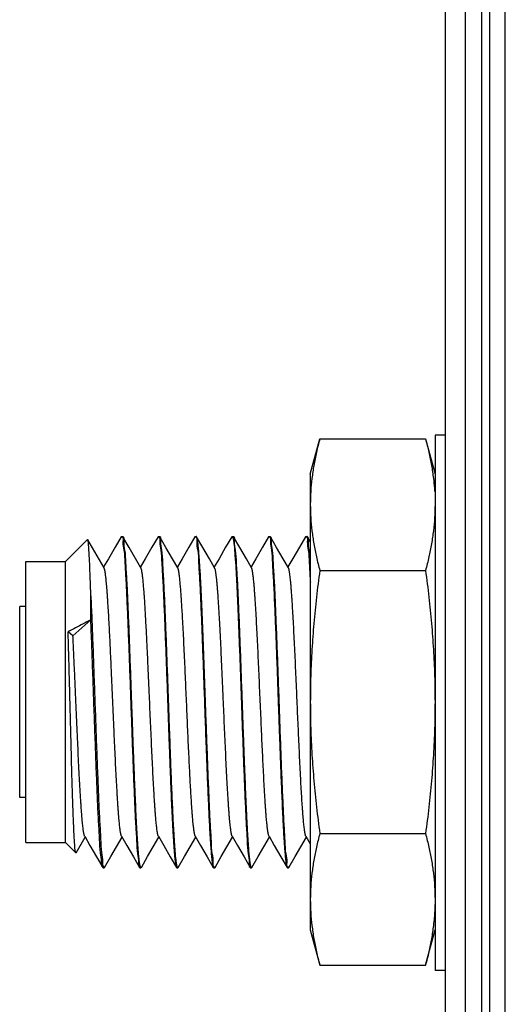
# Model space of a CAD drawing. Header units: inches. Extents: x 0.2 to 16.8, y 0.1 to 10.8.
# Tile 5 of 27: x 9.1 to 9.466, y 3.871 to 4.614. Entities that reach past the tile are written whole.
import ezdxf

# ---------------------------------------------------------------- set-up
doc = ezdxf.new("R2010")
doc.units = ezdxf.units.IN
doc.header["$LTSCALE"] = 0.935
doc.header["$MEASUREMENT"] = 0
doc.layers.get('0').update_dxf_attribs({"linetype": 'CONTINUOUS'})

msp = doc.modelspace()

# ---------------------------------------------------------------- linework, layer by layer
at = {"color": 7, "linetype": 'CONTINUOUS'}
for p, q in [((9.43589, 2.87521), (9.43589, 7.94221)), ((9.44789, 7.94221), (9.44789, 2.87521)), ((9.45389, 7.94221), (9.45389, 2.87521)), ((9.46589, 2.87521), (9.46589, 7.94221)), ((9.42089, 2.88521), (9.42089, 7.93221)), ((9.31889, 4.27077), (9.32602, 4.29737)), ((9.32602, 4.29737), (9.40576, 4.29737)), ((9.40576, 4.29737), (9.41289, 4.27077)), ((9.42089, 4.30021), (9.41289, 4.30021)), ((9.41289, 4.30021), (9.41289, 3.89621)), ((9.31889, 4.27077), (9.31889, 3.92677)), ((9.13437, 4.20477), (9.15092, 4.22131)), ((9.15109, 4.22125), (9.15092, 4.22131)), ((9.16334, 4.20009), (9.15109, 4.22125)), ((9.17625, 4.22353), (9.17653, 4.22377)), ((9.17653, 4.22377), (9.1773, 4.22377)), ((9.17758, 4.22353), (9.1773, 4.22377)), ((9.20406, 4.22353), (9.20432, 4.22377)), ((9.20432, 4.22377), (9.20511, 4.22377)), ((9.20538, 4.22353), (9.20511, 4.22377)), ((9.23185, 4.22353), (9.23212, 4.22377)), ((9.23212, 4.22377), (9.23291, 4.22377)), ((9.23372, 4.22164), (9.23318, 4.22353)), ((9.25965, 4.22353), (9.25992, 4.22377)), ((9.25992, 4.22377), (9.2607, 4.22377)), ((9.26098, 4.22353), (9.2607, 4.22377)), ((9.28746, 4.22353), (9.28772, 4.22377)), ((9.28772, 4.22377), (9.28851, 4.22377)), ((9.28878, 4.22353), (9.28851, 4.22377)), ((9.31525, 4.22353), (9.31552, 4.22377)), ((9.31552, 4.22377), (9.31631, 4.22377)), ((9.31657, 4.22354), (9.31631, 4.22377)), ((9.31889, 4.21953), (9.31657, 4.22354)), ((9.10437, 4.20477), (9.13437, 4.20477)), ((9.10437, 3.99277), (9.10437, 4.20476)), ((9.13437, 3.99277), (9.13437, 4.20477)), ((9.24721, 4.19871), (9.24674, 4.20009)), ((9.32602, 4.19807), (9.40576, 4.19807)), ((9.15337, 4.16086), (9.15337, 4.17901)), ((9.10437, 4.17078), (9.09976, 4.17078)), ((9.09976, 4.02678), (9.09976, 4.17078)), ((9.15337, 4.16086), (9.13988, 4.14883)), ((9.13988, 4.14883), (9.13626, 4.15183)), ((9.10437, 4.02678), (9.09976, 4.02678)), ((9.1423, 3.9851), (9.14911, 3.99687)), ((9.16836, 3.9821), (9.17691, 3.99687)), ((9.19616, 3.98209), (9.20471, 3.99686)), ((9.22396, 3.98209), (9.23251, 3.99686)), ((9.25176, 3.9821), (9.26031, 3.99686)), ((9.27956, 3.98209), (9.28811, 3.99686)), ((9.30736, 3.98209), (9.31591, 3.99686)), ((9.31558, 3.99744), (9.31889, 3.99172)), ((9.32602, 3.99946), (9.40576, 3.99946)), ((9.10437, 3.99277), (9.13437, 3.99277)), ((9.13437, 3.99277), (9.14211, 3.98503)), ((9.1423, 3.9851), (9.14211, 3.98503)), ((9.16367, 3.974), (9.16836, 3.9821)), ((9.19148, 3.974), (9.19616, 3.98209)), ((9.21927, 3.974), (9.22396, 3.98209)), ((9.24708, 3.974), (9.25176, 3.9821)), ((9.27488, 3.974), (9.27956, 3.98209)), ((9.30268, 3.974), (9.30736, 3.98209)), ((9.16263, 3.97377), (9.16236, 3.974)), ((9.16263, 3.97377), (9.1634, 3.97377)), ((9.1634, 3.97377), (9.16367, 3.974)), ((9.19015, 3.974), (9.19043, 3.97377)), ((9.19043, 3.97377), (9.1912, 3.97377)), ((9.19148, 3.974), (9.1912, 3.97377)), ((9.21796, 3.974), (9.21822, 3.97377)), ((9.21822, 3.97377), (9.21901, 3.97377)), ((9.21927, 3.974), (9.21901, 3.97377)), ((9.24575, 3.974), (9.24602, 3.97377)), ((9.24602, 3.97377), (9.2468, 3.97377)), ((9.24708, 3.974), (9.2468, 3.97377)), ((9.27356, 3.974), (9.27382, 3.97377)), ((9.27382, 3.97377), (9.2746, 3.97377)), ((9.27488, 3.974), (9.2746, 3.97377)), ((9.30136, 3.974), (9.30162, 3.97377)), ((9.30162, 3.97377), (9.30241, 3.97377)), ((9.30268, 3.974), (9.30241, 3.97377)), ((9.31889, 3.92677), (9.32602, 3.90016)), ((9.40576, 3.90016), (9.41289, 3.92677)), ((9.32602, 3.90016), (9.40576, 3.90016)), ((9.42089, 3.89621), (9.41289, 3.89621))]:
    msp.add_line(p, q, dxfattribs=at)
for points in [[(9.17625, 4.22353), (9.17163, 4.21554), (9.16664, 4.20692), (9.16301, 4.20066)], [(9.19114, 4.2001), (9.18226, 4.21545), (9.17758, 4.22353)], [(9.20406, 4.22353), (9.19943, 4.21554), (9.19444, 4.20692), (9.19081, 4.20067)], [(9.21894, 4.20009), (9.21505, 4.20682), (9.21006, 4.21544), (9.20538, 4.22353)], [(9.23185, 4.22353), (9.22723, 4.21555), (9.22224, 4.20693), (9.21861, 4.20067)], [(9.24674, 4.20009), (9.24285, 4.20682), (9.23786, 4.21544), (9.23318, 4.22353)], [(9.25965, 4.22353), (9.25503, 4.21555), (9.25004, 4.20693), (9.24641, 4.20067)], [(9.27454, 4.20009), (9.27065, 4.20682), (9.26566, 4.21544), (9.26098, 4.22353)], [(9.28746, 4.22353), (9.28283, 4.21554), (9.27784, 4.20692), (9.27421, 4.20067)], [(9.30234, 4.2001), (9.29845, 4.20682), (9.29346, 4.21544), (9.28878, 4.22353)], [(9.31525, 4.22353), (9.31063, 4.21555), (9.30564, 4.20694), (9.30201, 4.20067)], [(9.14878, 3.99745), (9.15274, 3.99062), (9.15773, 3.982), (9.16236, 3.974)], [(9.17657, 3.99744), (9.18054, 3.99061), (9.18553, 3.98199), (9.19015, 3.974)], [(9.20438, 3.99743), (9.20834, 3.99061), (9.21333, 3.98199), (9.21796, 3.974)], [(9.23218, 3.99743), (9.23613, 3.99061), (9.24113, 3.98199), (9.24575, 3.974)], [(9.25998, 3.99744), (9.26394, 3.99061), (9.26893, 3.98199), (9.27356, 3.974)], [(9.28778, 3.99744), (9.29174, 3.99061), (9.29673, 3.98199), (9.30136, 3.974)]]:
    msp.add_lwpolyline(points, dxfattribs=at)
for points, knots in [([(9.32602, 4.29737), (9.32512, 4.29401), (9.32347, 4.28735), (9.32147, 4.27738), (9.32, 4.2675), (9.3191, 4.25762), (9.31889, 4.25102), (9.31889, 4.24772)], [0, 0, 0, 0, 0.208006, 0.408729, 0.606469, 0.803302, 1, 1, 1, 1]), ([(9.40576, 4.29737), (9.40666, 4.29401), (9.40831, 4.28735), (9.41031, 4.27738), (9.41166, 4.26834), (9.41222, 4.26261), (9.41241, 4.26017)], [0, 0, 0, 0, 0.276447, 0.543214, 0.806018, 1, 1, 1, 1]), ([(9.31889, 4.24772), (9.31889, 4.24442), (9.3191, 4.23782), (9.32, 4.22794), (9.32147, 4.21807), (9.32347, 4.20809), (9.32512, 4.20144), (9.32602, 4.19807)], [0, 0, 0, 0, 0.196733, 0.393595, 0.591342, 0.792009, 1, 1, 1, 1]), ([(9.41289, 4.24772), (9.41289, 4.24442), (9.41269, 4.23782), (9.41178, 4.22794), (9.41031, 4.21807), (9.40831, 4.20809), (9.40666, 4.20144), (9.40576, 4.19807)], [0, 0, 0, 0, 0.196733, 0.393595, 0.591342, 0.792009, 1, 1, 1, 1]), ([(9.15337, 4.17904), (9.15323, 4.18376), (9.15296, 4.19245), (9.1525, 4.20353), (9.15212, 4.21302), (9.15163, 4.21678), (9.15141, 4.22152), (9.15108, 4.22126)], [0, 0, 0, 0, 0.334324, 0.608923, 0.813311, 0.943485, 1, 1, 1, 1]), ([(9.17653, 4.22339), (9.17666, 4.22339), (9.17798, 4.22324), (9.17719, 4.21815), (9.1788, 4.21262), (9.17904, 4.20226), (9.17994, 4.18978), (9.18059, 4.17459), (9.18132, 4.15754), (9.18203, 4.13888), (9.18276, 4.11911), (9.18324, 4.1056), (9.18348, 4.09877)], [0, 0, 0, 0, 0.00288, 0.03056, 0.084017, 0.163375, 0.266394, 0.388674, 0.525908, 0.676032, 0.836107, 1, 1, 1, 1]), ([(9.18426, 4.09877), (9.18402, 4.10559), (9.18353, 4.11906), (9.18281, 4.13879), (9.18211, 4.15746), (9.18137, 4.17456), (9.18072, 4.18977), (9.17982, 4.20227), (9.17958, 4.21263), (9.17798, 4.21817), (9.17874, 4.22312), (9.17759, 4.22336), (9.17755, 4.22337)], [0, 0, 0, 0, 0.163976, 0.323492, 0.474327, 0.612274, 0.734963, 0.838317, 0.917884, 0.971414, 0.999018, 1, 1, 1, 1]), ([(9.20432, 4.22339), (9.20445, 4.22339), (9.20577, 4.22324), (9.205, 4.21817), (9.20659, 4.21263), (9.20685, 4.20227), (9.20773, 4.18977), (9.20839, 4.17456), (9.20912, 4.15746), (9.20985, 4.1388), (9.21056, 4.11906), (9.21103, 4.10559), (9.21127, 4.09877)], [0, 0, 0, 0, 0.002874, 0.030439, 0.083865, 0.163283, 0.266434, 0.388886, 0.526553, 0.677032, 0.836308, 1, 1, 1, 1]), ([(9.21206, 4.09877), (9.21181, 4.10557), (9.21134, 4.11902), (9.21062, 4.13877), (9.2099, 4.15747), (9.20917, 4.1746), (9.20852, 4.1898), (9.20763, 4.20229), (9.20737, 4.21263), (9.20578, 4.21819), (9.20654, 4.2231), (9.20539, 4.22336), (9.20535, 4.22337)], [0, 0, 0, 0, 0.163549, 0.322977, 0.474629, 0.612655, 0.735224, 0.838473, 0.917965, 0.971424, 0.998964, 1, 1, 1, 1]), ([(9.23212, 4.22339), (9.23225, 4.22339), (9.23357, 4.22322), (9.2328, 4.21819), (9.2344, 4.21263), (9.23464, 4.20229), (9.23553, 4.1898), (9.23619, 4.17459), (9.23694, 4.15746), (9.23763, 4.13877), (9.23836, 4.11902), (9.23883, 4.10557), (9.23907, 4.09877)], [0, 0, 0, 0, 0.002948, 0.03043, 0.083794, 0.163139, 0.266205, 0.388559, 0.52633, 0.677648, 0.836731, 1, 1, 1, 1]), ([(9.23318, 4.22353), (9.23317, 4.22355), (9.23315, 4.22358), (9.23311, 4.22364), (9.23307, 4.22368), (9.23303, 4.22372), (9.23299, 4.22375), (9.23295, 4.22376), (9.23292, 4.22377), (9.23291, 4.22377)], [0, 0, 0, 0, 0.150164, 0.340252, 0.507805, 0.654926, 0.784722, 0.9017, 1, 1, 1, 1]), ([(9.23986, 4.09877), (9.23963, 4.10509), (9.23918, 4.11765), (9.23851, 4.13618), (9.23785, 4.15387), (9.23717, 4.17025), (9.2365, 4.18497), (9.23584, 4.19769), (9.23517, 4.20807), (9.23451, 4.21579), (9.23404, 4.22002), (9.23372, 4.22164)], [0, 0, 0, 0, 0.154346, 0.306379, 0.451922, 0.58584, 0.706154, 0.811062, 0.896499, 0.9597, 1, 1, 1, 1]), ([(9.25992, 4.22376), (9.25992, 4.22376), (9.25994, 4.22376), (9.25997, 4.22376), (9.26001, 4.22374), (9.26005, 4.22371), (9.26009, 4.22367), (9.26013, 4.22362), (9.26017, 4.22356), (9.26023, 4.22346), (9.2603, 4.22331), (9.26038, 4.22309), (9.26046, 4.22283), (9.26055, 4.22253), (9.26063, 4.22219), (9.26068, 4.22194), (9.26071, 4.22181)], [0, 0, 0, 0, 0.001123, 0.020265, 0.040766, 0.063633, 0.089598, 0.119161, 0.152664, 0.190338, 0.278782, 0.385365, 0.510547, 0.654605, 0.817717, 1, 1, 1, 1]), ([(9.26071, 4.22181), (9.26102, 4.22022), (9.26153, 4.21606), (9.26218, 4.20841), (9.26283, 4.19806), (9.26351, 4.18533), (9.26418, 4.17058), (9.26485, 4.15413), (9.26554, 4.13637), (9.26621, 4.11775), (9.26665, 4.10513), (9.26687, 4.09877)], [0, 0, 0, 0, 0.039418, 0.101928, 0.186966, 0.291794, 0.412301, 0.546504, 0.692477, 0.845005, 1, 1, 1, 1]), ([(9.26765, 4.09877), (9.26741, 4.10558), (9.26693, 4.11911), (9.26621, 4.13896), (9.26549, 4.15773), (9.26477, 4.17483), (9.2641, 4.18994), (9.26321, 4.20235), (9.26298, 4.21264), (9.26138, 4.21816), (9.26215, 4.22311), (9.26099, 4.22336), (9.26095, 4.22336)], [0, 0, 0, 0, 0.163698, 0.324978, 0.477186, 0.61458, 0.736322, 0.838898, 0.91793, 0.971199, 0.998982, 1, 1, 1, 1]), ([(9.28773, 4.22338), (9.28785, 4.22338), (9.28918, 4.22322), (9.2884, 4.21816), (9.28999, 4.21264), (9.29025, 4.20235), (9.29113, 4.18994), (9.29177, 4.17481), (9.29252, 4.15772), (9.29323, 4.13895), (9.29396, 4.1191), (9.29444, 4.10558), (9.29468, 4.09877)], [0, 0, 0, 0, 0.002909, 0.030624, 0.083792, 0.162707, 0.26513, 0.386686, 0.523867, 0.675785, 0.836699, 1, 1, 1, 1]), ([(9.29546, 4.09877), (9.29522, 4.1056), (9.29473, 4.11917), (9.294, 4.13907), (9.2933, 4.15786), (9.29255, 4.17493), (9.29191, 4.19001), (9.29102, 4.20236), (9.29076, 4.21259), (9.28919, 4.21813), (9.28996, 4.22309), (9.28879, 4.22335), (9.28875, 4.22336)], [0, 0, 0, 0, 0.164236, 0.325914, 0.478247, 0.615553, 0.736938, 0.83894, 0.917468, 0.970828, 0.998922, 1, 1, 1, 1]), ([(9.31552, 4.22338), (9.31565, 4.22338), (9.317, 4.2232), (9.3162, 4.21813), (9.31781, 4.2126), (9.31804, 4.20235), (9.3186, 4.19444), (9.31888, 4.18968), (9.31891, 4.18915)], [0, 0, 0, 0, 0.010737, 0.111784, 0.303784, 0.586476, 0.953603, 1, 1, 1, 1]), ([(9.31888, 4.20294), (9.31888, 4.20313), (9.31872, 4.20663), (9.31858, 4.21258), (9.31697, 4.2181), (9.31776, 4.22309), (9.31659, 4.22335), (9.31654, 4.22336)], [0, 0, 0, 0, 0.026981, 0.498685, 0.822867, 0.993341, 1, 1, 1, 1]), ([(9.17657, 3.99744), (9.17656, 3.99746), (9.17653, 3.99752), (9.17648, 3.99762), (9.17643, 3.99775), (9.17635, 3.99796), (9.17625, 3.99826), (9.17614, 3.99866), (9.17604, 3.99911), (9.17593, 3.9996), (9.17583, 4.00015), (9.17568, 4.00099), (9.17551, 4.00218), (9.1753, 4.00377), (9.17509, 4.00556), (9.17489, 4.00756), (9.17468, 4.00977), (9.17446, 4.01225), (9.17424, 4.015), (9.17402, 4.01804), (9.17379, 4.0213), (9.17357, 4.02475), (9.17334, 4.02839), (9.17304, 4.03361), (9.17265, 4.04054), (9.17221, 4.04929), (9.17176, 4.05856), (9.17131, 4.06825), (9.17084, 4.07854), (9.17037, 4.08934), (9.16988, 4.10052), (9.1694, 4.11169), (9.16894, 4.12194), (9.16852, 4.13121), (9.16814, 4.13943), (9.16776, 4.14735), (9.16736, 4.15509), (9.16696, 4.16257), (9.16655, 4.1697), (9.16619, 4.17525), (9.16591, 4.17937), (9.1657, 4.18219), (9.16549, 4.18483), (9.16528, 4.18727), (9.16508, 4.18952), (9.16487, 4.19156), (9.16466, 4.1934), (9.16446, 4.19504), (9.16428, 4.19626), (9.16413, 4.19713), (9.16403, 4.19772), (9.16392, 4.19826), (9.16381, 4.19875), (9.16369, 4.19918), (9.1636, 4.19949), (9.16352, 4.19971), (9.16346, 4.19985), (9.16341, 4.19997), (9.16337, 4.20005), (9.16334, 4.20008), (9.16334, 4.20009)], [0, 0, 0, 0, 0.000317, 0.000947, 0.00165, 0.002429, 0.004216, 0.006314, 0.008531, 0.011016, 0.013768, 0.016786, 0.023614, 0.031485, 0.040383, 0.050291, 0.06119, 0.073065, 0.087003, 0.10202, 0.118069, 0.135105, 0.153083, 0.171957, 0.212214, 0.25549, 0.301313, 0.349192, 0.398632, 0.453375, 0.508692, 0.563905, 0.618337, 0.660161, 0.700777, 0.739881, 0.77717, 0.815179, 0.850402, 0.882537, 0.897353, 0.911285, 0.924299, 0.936371, 0.947479, 0.957604, 0.966723, 0.974819, 0.98187, 0.984999, 0.98786, 0.990656, 0.993137, 0.995306, 0.997164, 0.997979, 0.998718, 0.999383, 0.999976, 1, 1, 1, 1]), ([(9.20438, 3.99743), (9.20437, 3.99745), (9.20434, 3.99751), (9.20429, 3.99761), (9.20423, 3.99774), (9.20416, 3.99794), (9.20406, 3.99824), (9.20395, 3.99865), (9.20383, 3.99912), (9.20372, 3.99966), (9.20361, 4.00027), (9.2035, 4.00093), (9.20334, 4.00195), (9.20315, 4.00337), (9.20293, 4.00521), (9.20272, 4.00723), (9.20251, 4.0094), (9.2023, 4.01177), (9.2021, 4.01434), (9.20189, 4.01709), (9.20168, 4.02003), (9.20147, 4.02313), (9.20117, 4.02781), (9.2008, 4.03423), (9.20035, 4.04253), (9.1999, 4.05141), (9.19945, 4.06079), (9.199, 4.07056), (9.19855, 4.08062), (9.1981, 4.09088), (9.19764, 4.1015), (9.19717, 4.11237), (9.19668, 4.12337), (9.19619, 4.13406), (9.19575, 4.14345), (9.19535, 4.15153), (9.19499, 4.15831), (9.19464, 4.16471), (9.19428, 4.17082), (9.19396, 4.17572), (9.1937, 4.17949), (9.19351, 4.1821), (9.19331, 4.18454), (9.19312, 4.18683), (9.19293, 4.18895), (9.19274, 4.1909), (9.19255, 4.19267), (9.19236, 4.19426), (9.19217, 4.19567), (9.192, 4.19674), (9.19187, 4.19749), (9.19177, 4.19799), (9.19168, 4.19845), (9.19158, 4.19885), (9.19149, 4.19921), (9.19139, 4.19952), (9.19129, 4.19978), (9.19121, 4.19997), (9.19116, 4.20007), (9.19114, 4.2001)], [0, 0, 0, 0, 0.000298, 0.000925, 0.001626, 0.002401, 0.00418, 0.006265, 0.00866, 0.011364, 0.014378, 0.017701, 0.021332, 0.029516, 0.03892, 0.048672, 0.059426, 0.071154, 0.083827, 0.097417, 0.111895, 0.127231, 0.143397, 0.181103, 0.222124, 0.266016, 0.312336, 0.360627, 0.410374, 0.461047, 0.512117, 0.567278, 0.621626, 0.674504, 0.725254, 0.7604, 0.79387, 0.825452, 0.854938, 0.884285, 0.897885, 0.910738, 0.922821, 0.934109, 0.944581, 0.954212, 0.962982, 0.970879, 0.977895, 0.984019, 0.986745, 0.989246, 0.99152, 0.993569, 0.995392, 0.996989, 0.998363, 0.999517, 1, 1, 1, 1]), ([(9.23218, 3.99743), (9.23216, 3.99746), (9.23213, 3.99751), (9.23207, 3.99764), (9.23199, 3.99785), (9.23189, 3.99813), (9.2318, 3.99846), (9.2317, 3.99883), (9.23161, 3.99926), (9.23151, 3.99973), (9.23138, 4.00045), (9.23121, 4.00146), (9.23102, 4.00282), (9.23082, 4.00441), (9.23062, 4.00624), (9.23041, 4.00831), (9.23021, 4.01059), (9.23, 4.01306), (9.22979, 4.01572), (9.2295, 4.01963), (9.22916, 4.02477), (9.22877, 4.03123), (9.22839, 4.03806), (9.228, 4.04535), (9.22761, 4.05327), (9.22721, 4.06178), (9.22679, 4.07083), (9.22637, 4.08012), (9.22582, 4.09277), (9.22527, 4.10547), (9.22471, 4.11811), (9.22429, 4.12764), (9.22385, 4.13713), (9.2234, 4.14649), (9.22295, 4.15535), (9.22253, 4.1631), (9.22214, 4.16975), (9.22179, 4.17533), (9.22149, 4.17968), (9.22124, 4.18291), (9.22106, 4.18518), (9.22088, 4.18736), (9.22068, 4.18943), (9.22049, 4.19134), (9.2203, 4.19307), (9.22011, 4.19462), (9.21992, 4.19599), (9.21976, 4.19702), (9.21962, 4.19774), (9.21953, 4.19822), (9.21943, 4.19865), (9.21933, 4.19903), (9.21924, 4.19936), (9.21914, 4.19965), (9.21905, 4.19989), (9.21898, 4.20003), (9.21894, 4.20009)], [0, 0, 0, 0, 0.00039, 0.00093, 0.00217, 0.003631, 0.005314, 0.007222, 0.009356, 0.011715, 0.014299, 0.020143, 0.026884, 0.034515, 0.043776, 0.054048, 0.065304, 0.077516, 0.090658, 0.1047, 0.135377, 0.166586, 0.200316, 0.236302, 0.274278, 0.317344, 0.36203, 0.407933, 0.45465, 0.548884, 0.595563, 0.641389, 0.689592, 0.73583, 0.779633, 0.820533, 0.850365, 0.877942, 0.903095, 0.91471, 0.925656, 0.936736, 0.946991, 0.956407, 0.964969, 0.972662, 0.979473, 0.985389, 0.988007, 0.990398, 0.992559, 0.994493, 0.996201, 0.997684, 0.998948, 1, 1, 1, 1]), ([(9.25998, 3.99744), (9.25997, 3.99745), (9.25994, 3.9975), (9.2599, 3.99759), (9.25982, 3.99777), (9.25972, 3.99804), (9.25961, 3.99841), (9.2595, 3.99884), (9.25939, 3.99935), (9.25927, 3.99991), (9.25916, 4.00054), (9.25905, 4.00123), (9.25894, 4.00199), (9.25878, 4.00312), (9.25859, 4.0047), (9.25836, 4.00678), (9.25814, 4.00909), (9.25791, 4.01164), (9.25769, 4.01441), (9.25746, 4.01741), (9.25724, 4.02061), (9.25701, 4.02413), (9.25677, 4.02795), (9.25644, 4.0336), (9.25602, 4.04112), (9.25554, 4.05066), (9.25506, 4.06051), (9.2546, 4.07054), (9.25415, 4.0806), (9.2537, 4.09086), (9.25324, 4.10148), (9.25277, 4.11235), (9.25228, 4.12335), (9.25179, 4.13404), (9.25131, 4.1443), (9.25082, 4.15401), (9.25041, 4.16169), (9.25008, 4.16747), (9.24983, 4.1715), (9.24959, 4.17531), (9.24934, 4.17897), (9.24908, 4.18245), (9.24882, 4.18574), (9.24855, 4.18871), (9.24833, 4.19099), (9.24815, 4.19265), (9.24801, 4.19377), (9.24788, 4.19481), (9.24775, 4.19576), (9.24762, 4.19662), (9.24749, 4.1974), (9.24735, 4.19809), (9.24726, 4.19851), (9.24721, 4.19871)], [0, 0, 0, 0, 0.000204, 0.000823, 0.001516, 0.003127, 0.005044, 0.007272, 0.009811, 0.012664, 0.015829, 0.019308, 0.0231, 0.027205, 0.036345, 0.0467, 0.058239, 0.070927, 0.084732, 0.099619, 0.115554, 0.132503, 0.151965, 0.172506, 0.216547, 0.264064, 0.314495, 0.363131, 0.413237, 0.46428, 0.515725, 0.571295, 0.626045, 0.679311, 0.730427, 0.77875, 0.823726, 0.844791, 0.86482, 0.883746, 0.901501, 0.919346, 0.935696, 0.950508, 0.963737, 0.969744, 0.975341, 0.98052, 0.985278, 0.989609, 0.993509, 0.996974, 1, 1, 1, 1]), ([(9.28778, 3.99744), (9.28776, 3.99746), (9.28773, 3.99752), (9.28766, 3.99766), (9.28757, 3.99789), (9.28747, 3.9982), (9.28737, 3.99856), (9.28726, 3.99899), (9.28716, 3.99947), (9.28706, 4), (9.28695, 4.00059), (9.28685, 4.00123), (9.28671, 4.0022), (9.28653, 4.00354), (9.28632, 4.00531), (9.28611, 4.00729), (9.28591, 4.00947), (9.2857, 4.01184), (9.28549, 4.01441), (9.28528, 4.01725), (9.28506, 4.02037), (9.28483, 4.02377), (9.2846, 4.02736), (9.2843, 4.03252), (9.28392, 4.03937), (9.28348, 4.0478), (9.28305, 4.0565), (9.28264, 4.06536), (9.28222, 4.07452), (9.2818, 4.08415), (9.28136, 4.09419), (9.28091, 4.10453), (9.28046, 4.11481), (9.28001, 4.12492), (9.27956, 4.13476), (9.27911, 4.14423), (9.27866, 4.15322), (9.2782, 4.16185), (9.2778, 4.16876), (9.27747, 4.17407), (9.27722, 4.17772), (9.27698, 4.18113), (9.27674, 4.18429), (9.27649, 4.18719), (9.27626, 4.18965), (9.27605, 4.19172), (9.27586, 4.19341), (9.27567, 4.19492), (9.27548, 4.19625), (9.27532, 4.19725), (9.27518, 4.19795), (9.27509, 4.1984), (9.27499, 4.19881), (9.27489, 4.19918), (9.2748, 4.19949), (9.27472, 4.19973), (9.27465, 4.19989), (9.2746, 4.2), (9.27456, 4.20006), (9.27454, 4.20009)], [0, 0, 0, 0, 0.000373, 0.000957, 0.002314, 0.003929, 0.005805, 0.007946, 0.010353, 0.013026, 0.015968, 0.019176, 0.022651, 0.030388, 0.039158, 0.04894, 0.059713, 0.071455, 0.084144, 0.097758, 0.11352, 0.130292, 0.148023, 0.166665, 0.206481, 0.249341, 0.291249, 0.335013, 0.380233, 0.426511, 0.477372, 0.528472, 0.579277, 0.629253, 0.677876, 0.724655, 0.769107, 0.810751, 0.852169, 0.871299, 0.889304, 0.906134, 0.921734, 0.936054, 0.949041, 0.958287, 0.966667, 0.97417, 0.980786, 0.986507, 0.98903, 0.991327, 0.993397, 0.99524, 0.996857, 0.998251, 0.998913, 0.999511, 1, 1, 1, 1]), ([(9.31558, 3.99744), (9.31557, 3.99744), (9.31555, 3.99748), (9.31549, 3.99759), (9.31541, 3.9978), (9.3153, 3.99809), (9.3152, 3.99844), (9.3151, 3.99885), (9.31499, 3.99931), (9.31489, 3.99983), (9.31479, 4.0004), (9.31468, 4.00103), (9.31454, 4.00197), (9.31436, 4.00328), (9.31415, 4.00501), (9.31395, 4.00695), (9.31374, 4.0091), (9.31353, 4.01144), (9.31332, 4.01399), (9.31312, 4.01671), (9.31283, 4.02071), (9.31248, 4.02613), (9.31205, 4.03332), (9.31161, 4.04134), (9.31116, 4.05015), (9.31071, 4.05946), (9.31028, 4.06892), (9.30985, 4.07843), (9.30929, 4.09105), (9.30873, 4.10402), (9.30815, 4.11719), (9.3077, 4.12725), (9.30726, 4.13701), (9.30681, 4.14638), (9.30636, 4.15524), (9.30591, 4.16352), (9.30553, 4.17001), (9.30522, 4.17485), (9.30499, 4.17826), (9.30475, 4.18154), (9.30451, 4.18466), (9.30426, 4.18752), (9.30402, 4.19011), (9.30378, 4.19242), (9.30357, 4.19416), (9.3034, 4.19542), (9.30328, 4.19625), (9.30316, 4.19701), (9.30304, 4.19763), (9.30294, 4.19814), (9.30285, 4.19855), (9.30277, 4.19891), (9.30268, 4.19924), (9.30259, 4.19952), (9.3025, 4.19977), (9.30242, 4.19995), (9.30236, 4.20006), (9.30234, 4.2001)], [0, 0, 0, 0, 0.000146, 0.00066, 0.001848, 0.003386, 0.005187, 0.007253, 0.009585, 0.012183, 0.015045, 0.018171, 0.021559, 0.029116, 0.037704, 0.04731, 0.057919, 0.069515, 0.082067, 0.095544, 0.109913, 0.141196, 0.175655, 0.216242, 0.25978, 0.305801, 0.353835, 0.399548, 0.446157, 0.540382, 0.591027, 0.640731, 0.68898, 0.73526, 0.779076, 0.819995, 0.857603, 0.875036, 0.891486, 0.908141, 0.923547, 0.937666, 0.950463, 0.961904, 0.971953, 0.976445, 0.980577, 0.984345, 0.987745, 0.989982, 0.992024, 0.993872, 0.995526, 0.996988, 0.998261, 0.999348, 1, 1, 1, 1]), ([(9.32602, 4.19807), (9.32512, 4.19134), (9.32347, 4.17803), (9.32147, 4.15813), (9.32, 4.13838), (9.3191, 4.1186), (9.31889, 4.10539), (9.31889, 4.09877)], [0, 0, 0, 0, 0.204428, 0.403905, 0.602067, 0.800669, 1, 1, 1, 1]), ([(9.40576, 4.19807), (9.40666, 4.19134), (9.40831, 4.17803), (9.41031, 4.15813), (9.41178, 4.13838), (9.41269, 4.1186), (9.41289, 4.10539), (9.41289, 4.09877)], [0, 0, 0, 0, 0.204428, 0.403905, 0.602067, 0.800669, 1, 1, 1, 1]), ([(9.15337, 4.17901), (9.15363, 4.17332), (9.15415, 4.16136), (9.15487, 4.14272), (9.1556, 4.12288), (9.15631, 4.10238), (9.15706, 4.08176), (9.15779, 4.06162), (9.1585, 4.04251), (9.15926, 4.02498), (9.1599, 4.00944), (9.1608, 3.99654), (9.16106, 3.98608), (9.16267, 3.97962), (9.16184, 3.97491), (9.16332, 3.97415), (9.1635, 3.9741)], [0, 0, 0, 0, 0.083249, 0.174755, 0.272254, 0.373037, 0.474342, 0.573332, 0.667256, 0.753506, 0.829693, 0.893714, 0.943801, 0.978596, 0.997243, 1, 1, 1, 1]), ([(9.15337, 4.16086), (9.15145, 4.15985), (9.14764, 4.15783), (9.14193, 4.15482), (9.13815, 4.15283), (9.13626, 4.15183)], [0, 0, 0, 0, 0.336212, 0.669567, 1, 1, 1, 1]), ([(9.16244, 3.9742), (9.16236, 3.97424), (9.1611, 3.97484), (9.16192, 3.97955), (9.1603, 3.98575), (9.16004, 3.99615), (9.15915, 4.0089), (9.15851, 4.02432), (9.15775, 4.04173), (9.15704, 4.06073), (9.15632, 4.08078), (9.15558, 4.10133), (9.15487, 4.1218), (9.15414, 4.14164), (9.15363, 4.15458), (9.15337, 4.16086)], [0, 0, 0, 0, 0.001281, 0.02122, 0.058814, 0.113158, 0.182787, 0.265788, 0.359886, 0.462485, 0.570752, 0.681695, 0.792212, 0.899303, 1, 1, 1, 1]), ([(9.1377, 4.09877), (9.13758, 4.10342), (9.13735, 4.11263), (9.13698, 4.1262), (9.13663, 4.13924), (9.13639, 4.14772), (9.13626, 4.15183)], [0, 0, 0, 0, 0.26328, 0.520448, 0.767375, 1, 1, 1, 1]), ([(9.14878, 3.99745), (9.14877, 3.99745), (9.14875, 3.9975), (9.1487, 3.99758), (9.14864, 3.99772), (9.14856, 3.99794), (9.14845, 3.99827), (9.14833, 3.99871), (9.14821, 3.99924), (9.14809, 3.99983), (9.14797, 4.00051), (9.14784, 4.00126), (9.14773, 4.00206), (9.14761, 4.00291), (9.14746, 4.00414), (9.14726, 4.00583), (9.14704, 4.00804), (9.14681, 4.01049), (9.14659, 4.01316), (9.14636, 4.01606), (9.14614, 4.01917), (9.14591, 4.0226), (9.14567, 4.02633), (9.14542, 4.03038), (9.14518, 4.03463), (9.14485, 4.04069), (9.14444, 4.04867), (9.14395, 4.05869), (9.14346, 4.0692), (9.14298, 4.08007), (9.14249, 4.09117), (9.14199, 4.10267), (9.14148, 4.11442), (9.14095, 4.12626), (9.14042, 4.1377), (9.14006, 4.14518), (9.13988, 4.14883)], [0, 0, 0, 0, 0.000118, 0.000994, 0.001984, 0.00309, 0.005659, 0.00871, 0.012247, 0.016273, 0.02079, 0.025797, 0.031296, 0.036806, 0.042729, 0.055794, 0.070449, 0.086651, 0.104358, 0.123526, 0.14411, 0.166068, 0.191347, 0.218094, 0.246218, 0.275627, 0.337932, 0.404275, 0.473894, 0.545915, 0.619436, 0.693555, 0.773484, 0.851944, 0.92782, 1, 1, 1, 1]), ([(9.14211, 3.98501), (9.14189, 3.98497), (9.14137, 3.98914), (9.14111, 3.99303), (9.14056, 4.00234), (9.14014, 4.01338), (9.13964, 4.02736), (9.13916, 4.0433), (9.13868, 4.06098), (9.13819, 4.07966), (9.13787, 4.09238), (9.1377, 4.09877)], [0, 0, 0, 0, 0.018413, 0.066193, 0.141819, 0.243312, 0.366124, 0.507215, 0.664689, 0.831757, 1, 1, 1, 1]), ([(9.18348, 4.09877), (9.18372, 4.09191), (9.18419, 4.07831), (9.18493, 4.05835), (9.18564, 4.03952), (9.18638, 4.02247), (9.18704, 4.00747), (9.1879, 3.9952), (9.18815, 3.98498), (9.18974, 3.97944), (9.18897, 3.97443), (9.19014, 3.97418), (9.19018, 3.97418)], [0, 0, 0, 0, 0.164728, 0.326838, 0.479539, 0.617014, 0.737396, 0.838264, 0.916992, 0.970753, 0.998956, 1, 1, 1, 1]), ([(9.1912, 3.97376), (9.1912, 3.97376), (9.19118, 3.97376), (9.19114, 3.97377), (9.19108, 3.97381), (9.19102, 3.97387), (9.19097, 3.97394), (9.19091, 3.97404), (9.19085, 3.97416), (9.1908, 3.97429), (9.19074, 3.97445), (9.19066, 3.9747), (9.19057, 3.97506), (9.19046, 3.97555), (9.19034, 3.97612), (9.19023, 3.97678), (9.19012, 3.97751), (9.19001, 3.97832), (9.18989, 3.97921), (9.18978, 3.98017), (9.18967, 3.98122), (9.18956, 3.98234), (9.18941, 3.98391), (9.18923, 3.986), (9.18902, 3.98866), (9.18881, 3.99156), (9.1886, 3.99471), (9.1884, 3.99808), (9.18819, 4.00167), (9.18798, 4.00548), (9.18768, 4.01123), (9.18731, 4.0191), (9.18686, 4.02929), (9.18641, 4.04019), (9.18597, 4.05149), (9.18553, 4.06307), (9.18511, 4.07478), (9.18468, 4.08672), (9.1844, 4.09474), (9.18425, 4.09877)], [0, 0, 0, 0, 0.000057, 0.00052, 0.001045, 0.001671, 0.002419, 0.003302, 0.004328, 0.005502, 0.006826, 0.008303, 0.011719, 0.015755, 0.020413, 0.025694, 0.031597, 0.03812, 0.04526, 0.053017, 0.061387, 0.070367, 0.079956, 0.099238, 0.120525, 0.143761, 0.168887, 0.195846, 0.224581, 0.255032, 0.287143, 0.362084, 0.443659, 0.530988, 0.623188, 0.714263, 0.808023, 0.903568, 1, 1, 1, 1]), ([(9.21127, 4.09877), (9.21141, 4.09482), (9.21169, 4.08695), (9.21211, 4.07525), (9.21253, 4.06375), (9.21295, 4.0523), (9.21339, 4.04103), (9.21384, 4.03008), (9.21429, 4.01984), (9.21467, 4.01191), (9.21496, 4.00612), (9.21517, 4.00228), (9.21538, 3.99865), (9.21559, 3.99524), (9.2158, 3.99206), (9.216, 3.98912), (9.21621, 3.98642), (9.21639, 3.98429), (9.21654, 3.98269), (9.21665, 3.98155), (9.21676, 3.98048), (9.21688, 3.97949), (9.21699, 3.97858), (9.2171, 3.97775), (9.21721, 3.97699), (9.21733, 3.97631), (9.21744, 3.97572), (9.21755, 3.9752), (9.21765, 3.97482), (9.21773, 3.97455), (9.21778, 3.97439), (9.21784, 3.97424), (9.21789, 3.97411), (9.21793, 3.97403), (9.21796, 3.974), (9.21796, 3.974)], [0, 0, 0, 0, 0.094812, 0.188787, 0.281074, 0.370823, 0.46362, 0.551602, 0.633879, 0.709563, 0.74203, 0.772844, 0.801946, 0.829278, 0.85478, 0.878395, 0.900064, 0.91973, 0.929525, 0.938714, 0.947291, 0.955255, 0.962602, 0.96933, 0.975438, 0.980922, 0.985783, 0.990019, 0.993631, 0.995205, 0.996624, 0.997892, 0.999009, 0.99998, 1, 1, 1, 1]), ([(9.21901, 3.97376), (9.219, 3.97376), (9.21898, 3.97376), (9.21893, 3.97378), (9.21889, 3.97381), (9.21884, 3.97385), (9.21879, 3.97391), (9.21874, 3.97398), (9.21869, 3.97407), (9.21865, 3.97417), (9.21858, 3.97434), (9.2185, 3.97458), (9.2184, 3.97492), (9.2183, 3.97532), (9.21821, 3.97577), (9.21811, 3.97628), (9.21802, 3.97685), (9.21788, 3.97773), (9.21772, 3.97896), (9.21753, 3.98062), (9.21733, 3.98256), (9.21713, 3.98479), (9.21692, 3.98733), (9.21671, 3.99012), (9.21651, 3.99314), (9.2163, 3.9964), (9.21601, 4.00119), (9.21567, 4.00749), (9.21528, 4.01542), (9.2149, 4.0238), (9.21451, 4.03274), (9.21412, 4.04247), (9.21371, 4.05293), (9.21315, 4.06793), (9.21267, 4.08131), (9.21226, 4.09291), (9.21212, 4.09681), (9.21205, 4.09877)], [0, 0, 0, 0, 0.000161, 0.000559, 0.001003, 0.001518, 0.002118, 0.002814, 0.003612, 0.004515, 0.005525, 0.007877, 0.010676, 0.013926, 0.017629, 0.021786, 0.026396, 0.031458, 0.042937, 0.056211, 0.071268, 0.089569, 0.109892, 0.132183, 0.156386, 0.182447, 0.21031, 0.271221, 0.333234, 0.400292, 0.471868, 0.547431, 0.633157, 0.722138, 0.906651, 0.953273, 1, 1, 1, 1]), ([(9.23907, 4.09877), (9.23914, 4.09697), (9.23926, 4.09339), (9.23966, 4.08209), (9.24014, 4.06885), (9.2407, 4.05381), (9.2411, 4.04332), (9.2415, 4.03356), (9.24188, 4.02456), (9.24226, 4.01613), (9.24265, 4.00814), (9.243, 4.00179), (9.24328, 3.99695), (9.24349, 3.99366), (9.2437, 3.99059), (9.2439, 3.98777), (9.24411, 3.98519), (9.24431, 3.98291), (9.24451, 3.98093), (9.24468, 3.97948), (9.24481, 3.97842), (9.24491, 3.97772), (9.245, 3.97707), (9.2451, 3.97648), (9.24519, 3.97595), (9.24529, 3.97547), (9.24538, 3.97506), (9.24548, 3.9747), (9.24556, 3.97444), (9.24563, 3.97426), (9.24568, 3.97414), (9.24572, 3.97406), (9.24574, 3.97401), (9.24575, 3.974)], [0, 0, 0, 0, 0.043048, 0.086013, 0.271338, 0.360814, 0.447087, 0.5232, 0.595362, 0.66304, 0.725699, 0.787337, 0.815572, 0.842009, 0.866592, 0.889265, 0.909972, 0.928657, 0.944069, 0.957696, 0.963837, 0.969527, 0.974764, 0.979548, 0.983878, 0.987752, 0.991172, 0.994138, 0.996653, 0.997744, 0.998725, 0.999599, 1, 1, 1, 1]), ([(9.24681, 3.97415), (9.24668, 3.97416), (9.24533, 3.97433), (9.24613, 3.97941), (9.24454, 3.98494), (9.24428, 3.99516), (9.24341, 4.00749), (9.24275, 4.02256), (9.24202, 4.03964), (9.24131, 4.05843), (9.24057, 4.07835), (9.2401, 4.09192), (9.23986, 4.09877)], [0, 0, 0, 0, 0.002998, 0.031071, 0.084397, 0.162558, 0.264172, 0.385247, 0.522344, 0.674454, 0.835935, 1, 1, 1, 1]), ([(9.26687, 4.09877), (9.26711, 4.09192), (9.2676, 4.07835), (9.26832, 4.05843), (9.26904, 4.03963), (9.26979, 4.02255), (9.27042, 4.00748), (9.27131, 3.99516), (9.27156, 3.98494), (9.27315, 3.97941), (9.27237, 3.97444), (9.27354, 3.97418), (9.27359, 3.97418)], [0, 0, 0, 0, 0.164409, 0.326223, 0.478642, 0.61601, 0.737291, 0.839053, 0.917311, 0.970762, 0.998907, 1, 1, 1, 1]), ([(9.2746, 3.97377), (9.27459, 3.97377), (9.27456, 3.97377), (9.27451, 3.9738), (9.27445, 3.97384), (9.2744, 3.9739), (9.27435, 3.97398), (9.2743, 3.97407), (9.27425, 3.97418), (9.27419, 3.97431), (9.27414, 3.97445), (9.27407, 3.97468), (9.27398, 3.975), (9.27388, 3.97545), (9.27377, 3.97596), (9.27367, 3.97654), (9.27357, 3.97719), (9.27346, 3.9779), (9.27336, 3.97868), (9.27321, 3.97986), (9.27304, 3.9815), (9.27283, 3.98366), (9.27262, 3.98608), (9.27241, 3.98874), (9.27221, 3.99165), (9.272, 3.99479), (9.27178, 3.99828), (9.27156, 4.0021), (9.27134, 4.00626), (9.27111, 4.01067), (9.27089, 4.01531), (9.27066, 4.02016), (9.27036, 4.02703), (9.26999, 4.03576), (9.26956, 4.04644), (9.26915, 4.05733), (9.26873, 4.06858), (9.2684, 4.07775), (9.26815, 4.08471), (9.26793, 4.09095), (9.26777, 4.09564), (9.26765, 4.09877)], [0, 0, 0, 0, 0.000342, 0.000799, 0.001327, 0.001949, 0.00268, 0.003527, 0.004496, 0.005591, 0.006814, 0.008166, 0.011263, 0.01489, 0.01905, 0.023745, 0.028977, 0.034745, 0.04105, 0.047887, 0.063137, 0.080456, 0.099799, 0.121125, 0.144388, 0.169545, 0.196552, 0.227837, 0.261141, 0.296365, 0.333412, 0.372181, 0.412574, 0.497834, 0.581236, 0.668364, 0.758422, 0.850616, 0.887775, 0.925094, 1, 1, 1, 1]), ([(9.29467, 4.09877), (9.29478, 4.0958), (9.29493, 4.09135), (9.29514, 4.08542), (9.29539, 4.07861), (9.29572, 4.06951), (9.29613, 4.05823), (9.29655, 4.04731), (9.29697, 4.03658), (9.29741, 4.02618), (9.29779, 4.01772), (9.2981, 4.01135), (9.29832, 4.00691), (9.29855, 4.00271), (9.29877, 3.99885), (9.29898, 3.99533), (9.29919, 3.99215), (9.2994, 3.9892), (9.2996, 3.98649), (9.29981, 3.98404), (9.29999, 3.98215), (9.30013, 3.98077), (9.30024, 3.97983), (9.30034, 3.97896), (9.30044, 3.97815), (9.30055, 3.97741), (9.30065, 3.97674), (9.30076, 3.97614), (9.30086, 3.97561), (9.30096, 3.97514), (9.30107, 3.97475), (9.30116, 3.97446), (9.30123, 3.97426), (9.30128, 3.97414), (9.30132, 3.97406), (9.30135, 3.97401), (9.30136, 3.974)], [0, 0, 0, 0, 0.07131, 0.106851, 0.142254, 0.234854, 0.325378, 0.413027, 0.497001, 0.582933, 0.662813, 0.700234, 0.735841, 0.769536, 0.801218, 0.828597, 0.85413, 0.877773, 0.89948, 0.919206, 0.936908, 0.944986, 0.952542, 0.959569, 0.966064, 0.972022, 0.977442, 0.982324, 0.98667, 0.990481, 0.99376, 0.996512, 0.997693, 0.998747, 0.999676, 1, 1, 1, 1]), ([(9.30241, 3.97415), (9.30228, 3.97415), (9.30095, 3.97432), (9.30172, 3.97935), (9.30014, 3.9849), (9.29989, 3.99521), (9.299, 4.00765), (9.29835, 4.02282), (9.2976, 4.03994), (9.2969, 4.05869), (9.29617, 4.0785), (9.29569, 4.09197), (9.29546, 4.09877)], [0, 0, 0, 0, 0.002956, 0.030518, 0.083755, 0.162857, 0.26558, 0.387519, 0.525023, 0.676834, 0.837124, 1, 1, 1, 1]), ([(9.31889, 4.09877), (9.31889, 4.09212), (9.3191, 4.07885), (9.32001, 4.05901), (9.32149, 4.03925), (9.32348, 4.0194), (9.32513, 4.00615), (9.32602, 3.99946)], [0, 0, 0, 0, 0.200213, 0.399461, 0.597827, 0.796869, 1, 1, 1, 1]), ([(9.41289, 4.09877), (9.41289, 4.09212), (9.41268, 4.07885), (9.41177, 4.05901), (9.4103, 4.03925), (9.4083, 4.0194), (9.40666, 4.00615), (9.40576, 3.99946)], [0, 0, 0, 0, 0.200213, 0.399461, 0.597827, 0.796869, 1, 1, 1, 1]), ([(9.32602, 3.99946), (9.32512, 3.99609), (9.32347, 3.98944), (9.32147, 3.97946), (9.32, 3.96959), (9.3191, 3.95971), (9.31889, 3.95311), (9.31889, 3.94981)], [0, 0, 0, 0, 0.208006, 0.408729, 0.606469, 0.803302, 1, 1, 1, 1]), ([(9.40576, 3.99946), (9.40666, 3.99609), (9.40831, 3.98944), (9.41031, 3.97946), (9.41178, 3.96959), (9.41269, 3.95971), (9.41289, 3.95311), (9.41289, 3.94981)], [0, 0, 0, 0, 0.208006, 0.408729, 0.606469, 0.803302, 1, 1, 1, 1]), ([(9.31889, 3.94981), (9.31889, 3.94651), (9.3191, 3.93991), (9.32, 3.93003), (9.32147, 3.92015), (9.32347, 3.91018), (9.32512, 3.90353), (9.32602, 3.90016)], [0, 0, 0, 0, 0.196733, 0.393595, 0.591342, 0.792009, 1, 1, 1, 1]), ([(9.41285, 3.94598), (9.4128, 3.94396), (9.41266, 3.94072), (9.41242, 3.93748), (9.41232, 3.93626)], [0, 0, 0, 0, 0.623466, 1, 1, 1, 1]), ([(9.41232, 3.93626), (9.41215, 3.93419), (9.4116, 3.92882), (9.41031, 3.92015), (9.40831, 3.91018), (9.40666, 3.90353), (9.40576, 3.90016)], [0, 0, 0, 0, 0.169774, 0.440509, 0.71524, 1, 1, 1, 1])]:
    msp.add_open_spline(points, degree=3, knots=knots, dxfattribs=at)
for points in [[(9.41241, 4.26017), (9.41246, 4.2595), (9.41251, 4.25884), (9.41255, 4.25818)], [(9.41255, 4.25818), (9.41256, 4.25799), (9.41258, 4.2578), (9.41259, 4.25761)]]:
    msp.add_open_spline(points, degree=3, dxfattribs=at)

doc.saveas('drawing.dxf')
